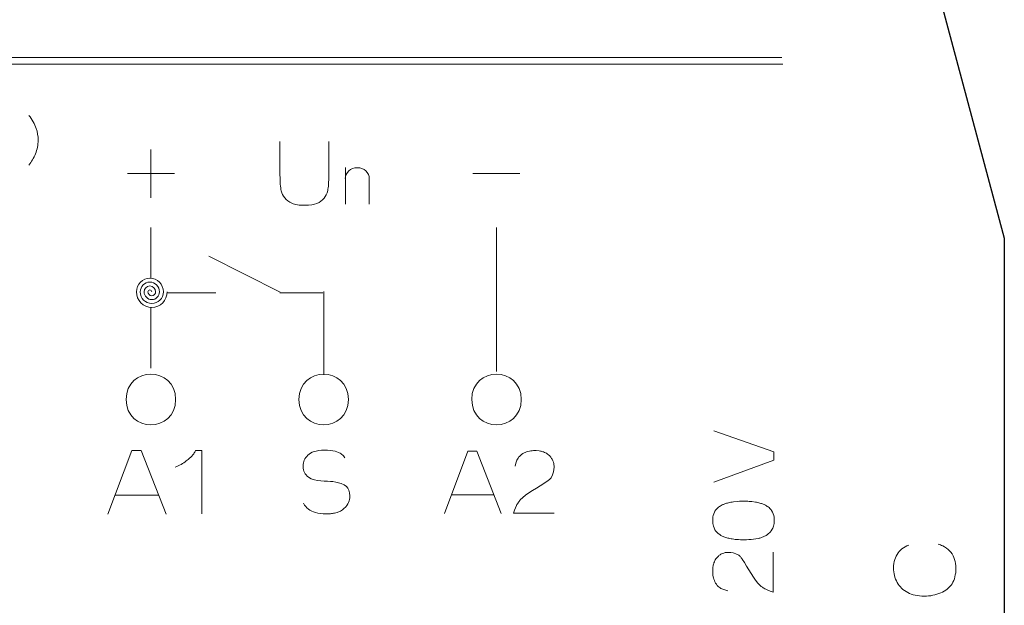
# Model space of a CAD drawing. Header units: millimetres. Extents: x 5 to 192, y 6 to 95.
# Tile 35 of 59: x 61 to 83, y 53 to 66. Entities that reach past the tile are written whole.
import ezdxf

# ---------------------------------------------------------------- set-up
doc = ezdxf.new("R2010")
doc.units = ezdxf.units.MM
doc.header["$MEASUREMENT"] = 0
doc.layers.add('Vrstva 1', color=7, linetype='Continuous')

msp = doc.modelspace()

# ---------------------------------------------------------------- linework, layer by layer
at = {"layer": 'Vrstva 1', "lineweight": 25}
for points in [[(81.09, 68.433), (81.09, 68.433), (83.006, 61.281), (83.006, 61.281)], [(83.006, 61.281), (83.006, 61.281), (83.006, 50.467), (83.006, 50.467)]]:
    msp.add_open_spline(points, degree=3, dxfattribs=at)
at = {"layer": 'Vrstva 1', "color": 250, "lineweight": 5}
for points in [[(22.804, 65.403), (22.804, 65.403), (77.942, 65.403), (77.942, 65.403)], [(22.827, 65.247), (22.827, 65.247), (77.964, 65.247), (77.964, 65.247)], [(63.574, 62.206), (63.574, 62.206), (63.574, 63.302), (63.574, 63.302)], [(68.002, 62.896), (68.002, 62.896), (68.002, 62.061), (68.002, 62.061)], [(63.04, 62.754), (63.04, 62.754), (64.109, 62.754), (64.109, 62.754)], [(68.548, 62.65), (68.548, 62.65), (68.548, 62.061), (68.548, 62.061)], [(70.904, 62.754), (70.904, 62.754), (71.973, 62.754), (71.973, 62.754)], [(63.575, 60.37), (63.575, 60.37), (63.575, 61.528), (63.575, 61.528)], [(71.444, 58.251), (71.444, 58.251), (71.444, 61.528), (71.444, 61.528)], [(66.517, 60.051), (66.517, 60.051), (64.894, 60.873), (64.894, 60.873)], [(65.053, 60.037), (65.053, 60.037), (63.949, 60.037), (63.949, 60.037)], [(67.491, 60.037), (67.491, 60.037), (66.51, 60.037), (66.51, 60.037)], [(67.509, 58.175), (67.509, 58.175), (67.509, 60.071), (67.509, 60.071)], [(63.575, 58.323), (63.575, 58.323), (63.575, 59.707), (63.575, 59.707)], [(62.764, 55.433), (62.764, 55.433), (63.753, 55.433), (63.753, 55.433)], [(70.425, 55.441), (70.425, 55.441), (71.383, 55.441), (71.383, 55.441)]]:
    msp.add_open_spline(points, degree=3, dxfattribs=at)
for points, knots in [([(60.798, 62.947), (60.856, 63.021), (60.906, 63.108), (60.947, 63.207), (60.947, 63.207), (60.987, 63.306), (61.007, 63.409), (61.007, 63.515), (61.007, 63.515), (61.007, 63.609), (60.992, 63.699), (60.962, 63.785), (60.962, 63.785), (60.926, 63.884), (60.872, 63.983), (60.798, 64.082)], [0, 0, 0, 0, 0.25, 0.25, 0.25, 0.25, 0.5, 0.5, 0.5, 0.5, 0.75, 0.75, 0.75, 0.75, 1, 1, 1, 1]), ([(67.624, 63.484), (67.624, 63.484), (67.624, 62.735), (67.624, 62.735), (67.624, 62.735), (67.624, 62.563), (67.617, 62.442), (67.602, 62.372), (67.602, 62.372), (67.586, 62.301), (67.558, 62.241), (67.518, 62.192), (67.518, 62.192), (67.477, 62.144), (67.422, 62.105), (67.354, 62.076), (67.354, 62.076), (67.285, 62.047), (67.196, 62.033), (67.086, 62.033), (67.086, 62.033), (66.953, 62.033), (66.852, 62.049), (66.783, 62.08), (66.783, 62.08), (66.715, 62.112), (66.66, 62.153), (66.621, 62.203), (66.621, 62.203), (66.581, 62.253), (66.554, 62.306), (66.542, 62.361), (66.542, 62.361), (66.523, 62.443), (66.514, 62.563), (66.514, 62.723), (66.514, 62.723), (66.514, 62.723), (66.514, 63.484), (66.514, 63.484)], [0, 0, 0, 0, 0.1, 0.1, 0.1, 0.1, 0.2, 0.2, 0.2, 0.2, 0.3, 0.3, 0.3, 0.3, 0.4, 0.4, 0.4, 0.4, 0.5, 0.5, 0.5, 0.5, 0.6, 0.6, 0.6, 0.6, 0.7, 0.7, 0.7, 0.7, 0.8, 0.8, 0.8, 0.8, 0.9, 0.9, 0.9, 0.9, 1, 1, 1, 1]), ([(68.001, 62.641), (68.001, 62.778), (68.124, 62.889), (68.274, 62.889), (68.274, 62.889), (68.425, 62.889), (68.548, 62.778), (68.548, 62.641)], [0, 0, 0, 0, 0.5, 0.5, 0.5, 0.5, 1, 1, 1, 1]), ([(63.595, 60.063), (63.595, 60.087), (63.576, 60.107), (63.552, 60.107), (63.552, 60.107), (63.528, 60.107), (63.508, 60.087), (63.508, 60.063), (63.508, 60.063), (63.508, 60.014), (63.547, 59.974), (63.595, 59.974), (63.595, 59.974), (63.644, 59.974), (63.683, 60.014), (63.683, 60.063), (63.683, 60.063), (63.683, 60.136), (63.624, 60.196), (63.552, 60.196), (63.552, 60.196), (63.479, 60.196), (63.421, 60.136), (63.421, 60.063), (63.421, 60.063), (63.421, 59.965), (63.499, 59.885), (63.595, 59.885), (63.595, 59.885), (63.692, 59.885), (63.77, 59.965), (63.77, 60.063), (63.77, 60.063), (63.77, 60.185), (63.672, 60.285), (63.552, 60.285), (63.552, 60.285), (63.431, 60.285), (63.333, 60.185), (63.333, 60.063), (63.333, 60.063), (63.333, 59.915), (63.451, 59.796), (63.595, 59.796), (63.595, 59.796), (63.74, 59.796), (63.858, 59.915), (63.858, 60.063), (63.858, 60.063), (63.858, 60.234), (63.721, 60.374), (63.552, 60.374), (63.552, 60.374), (63.383, 60.374), (63.246, 60.234), (63.246, 60.063), (63.246, 60.063), (63.246, 59.866), (63.402, 59.707), (63.595, 59.707), (63.595, 59.707), (63.789, 59.707), (63.945, 59.866), (63.945, 60.063)], [0, 0, 0, 0, 0.0625, 0.0625, 0.0625, 0.0625, 0.125, 0.125, 0.125, 0.125, 0.1875, 0.1875, 0.1875, 0.1875, 0.25, 0.25, 0.25, 0.25, 0.3125, 0.3125, 0.3125, 0.3125, 0.375, 0.375, 0.375, 0.375, 0.4375, 0.4375, 0.4375, 0.4375, 0.5, 0.5, 0.5, 0.5, 0.5625, 0.5625, 0.5625, 0.5625, 0.625, 0.625, 0.625, 0.625, 0.6875, 0.6875, 0.6875, 0.6875, 0.75, 0.75, 0.75, 0.75, 0.8125, 0.8125, 0.8125, 0.8125, 0.875, 0.875, 0.875, 0.875, 0.9375, 0.9375, 0.9375, 0.9375, 1, 1, 1, 1]), ([(64.137, 57.611), (64.137, 56.842), (63.012, 56.842), (63.012, 57.611), (63.012, 57.611), (63.012, 58.38), (64.137, 58.381), (64.137, 57.611), (64.137, 57.611), (64.137, 57.611), (64.137, 57.611), (64.137, 57.611)], [0, 0, 0, 0, 0.333333, 0.333333, 0.333333, 0.333333, 0.666667, 0.666667, 0.666667, 0.666667, 1, 1, 1, 1]), ([(68.071, 57.611), (68.071, 56.842), (66.946, 56.842), (66.946, 57.611), (66.946, 57.611), (66.946, 58.38), (68.071, 58.381), (68.071, 57.611), (68.071, 57.611), (68.071, 57.611), (68.071, 57.611), (68.071, 57.611)], [0, 0, 0, 0, 0.333333, 0.333333, 0.333333, 0.333333, 0.666667, 0.666667, 0.666667, 0.666667, 1, 1, 1, 1]), ([(72.007, 57.611), (72.006, 56.842), (70.882, 56.842), (70.881, 57.611), (70.881, 57.611), (70.881, 58.38), (72.006, 58.381), (72.007, 57.611), (72.007, 57.611), (72.007, 57.611), (72.007, 57.611), (72.007, 57.611)], [0, 0, 0, 0, 0.333333, 0.333333, 0.333333, 0.333333, 0.666667, 0.666667, 0.666667, 0.666667, 1, 1, 1, 1]), ([(76.391, 55.727), (76.391, 55.727), (77.762, 56.227), (77.762, 56.227), (77.762, 56.227), (77.762, 56.227), (77.762, 56.417), (77.762, 56.417), (77.762, 56.417), (77.762, 56.417), (76.391, 56.897), (76.391, 56.897)], [0, 0, 0, 0, 0.333333, 0.333333, 0.333333, 0.333333, 0.666667, 0.666667, 0.666667, 0.666667, 1, 1, 1, 1]), ([(63.925, 54.995), (63.925, 54.995), (63.355, 56.445), (63.355, 56.445), (63.355, 56.445), (63.355, 56.445), (63.138, 56.445), (63.138, 56.445), (63.138, 56.445), (63.138, 56.445), (62.592, 54.995), (62.592, 54.995)], [0, 0, 0, 0, 0.333333, 0.333333, 0.333333, 0.333333, 0.666667, 0.666667, 0.666667, 0.666667, 1, 1, 1, 1]), ([(64.129, 56.07), (64.22, 56.104), (64.304, 56.156), (64.381, 56.21), (64.381, 56.21), (64.407, 56.23), (64.433, 56.25), (64.457, 56.272), (64.457, 56.272), (64.492, 56.304), (64.522, 56.338), (64.549, 56.376), (64.549, 56.376), (64.565, 56.399), (64.579, 56.422), (64.592, 56.448), (64.592, 56.448), (64.592, 56.448), (64.735, 56.448), (64.735, 56.448), (64.735, 56.448), (64.735, 56.448), (64.735, 55.003), (64.735, 55.003)], [0, 0, 0, 0, 0.166667, 0.166667, 0.166667, 0.166667, 0.333333, 0.333333, 0.333333, 0.333333, 0.5, 0.5, 0.5, 0.5, 0.666667, 0.666667, 0.666667, 0.666667, 0.833333, 0.833333, 0.833333, 0.833333, 1, 1, 1, 1]), ([(67.991, 56.278), (67.991, 56.278), (67.957, 56.324), (67.957, 56.324), (67.957, 56.324), (67.957, 56.324), (67.909, 56.369), (67.909, 56.369), (67.909, 56.369), (67.909, 56.369), (67.883, 56.386), (67.883, 56.386), (67.883, 56.386), (67.883, 56.386), (67.85, 56.403), (67.85, 56.403), (67.85, 56.403), (67.85, 56.403), (67.812, 56.418), (67.812, 56.418), (67.812, 56.418), (67.812, 56.418), (67.768, 56.431), (67.768, 56.431), (67.768, 56.431), (67.768, 56.431), (67.718, 56.441), (67.718, 56.441), (67.718, 56.441), (67.718, 56.441), (67.599, 56.454), (67.599, 56.454), (67.599, 56.454), (67.599, 56.454), (67.461, 56.453), (67.461, 56.453), (67.461, 56.453), (67.461, 56.453), (67.398, 56.447), (67.398, 56.447), (67.398, 56.447), (67.398, 56.447), (67.341, 56.437), (67.341, 56.437), (67.341, 56.437), (67.341, 56.437), (67.29, 56.424), (67.29, 56.424), (67.29, 56.424), (67.29, 56.424), (67.246, 56.407), (67.246, 56.407), (67.246, 56.407), (67.246, 56.407), (67.208, 56.388), (67.208, 56.388), (67.208, 56.388), (67.208, 56.388), (67.176, 56.367), (67.176, 56.367), (67.176, 56.367), (67.176, 56.367), (67.147, 56.343), (67.147, 56.343), (67.147, 56.343), (67.147, 56.343), (67.122, 56.315), (67.122, 56.315), (67.122, 56.315), (67.122, 56.315), (67.1, 56.287), (67.1, 56.287), (67.1, 56.287), (67.1, 56.287), (67.083, 56.258), (67.083, 56.258), (67.083, 56.258), (67.083, 56.258), (67.068, 56.228), (67.068, 56.228), (67.068, 56.228), (67.068, 56.228), (67.058, 56.198), (67.058, 56.198), (67.058, 56.198), (67.058, 56.198), (67.05, 56.165), (67.05, 56.165), (67.05, 56.165), (67.05, 56.165), (67.045, 56.13), (67.045, 56.13), (67.045, 56.13), (67.045, 56.13), (67.043, 56.093), (67.043, 56.093), (67.043, 56.093), (67.043, 56.093), (67.045, 56.05), (67.045, 56.05), (67.045, 56.05), (67.045, 56.05), (67.051, 56.012), (67.051, 56.012), (67.051, 56.012), (67.051, 56.012), (67.06, 55.979), (67.06, 55.979), (67.06, 55.979), (67.06, 55.979), (67.072, 55.948), (67.072, 55.948), (67.072, 55.948), (67.072, 55.948), (67.087, 55.919), (67.087, 55.919), (67.087, 55.919), (67.087, 55.919), (67.107, 55.892), (67.107, 55.892), (67.107, 55.892), (67.107, 55.892), (67.131, 55.866), (67.131, 55.866), (67.131, 55.866), (67.131, 55.866), (67.161, 55.84), (67.161, 55.84), (67.161, 55.84), (67.326, 55.736), (67.573, 55.756), (67.72, 55.739), (67.72, 55.739), (67.811, 55.72), (67.883, 55.712), (67.975, 55.668), (67.975, 55.668), (67.975, 55.668), (68.028, 55.628), (68.028, 55.628), (68.028, 55.628), (68.028, 55.628), (68.06, 55.589), (68.06, 55.589), (68.06, 55.589), (68.06, 55.589), (68.083, 55.543), (68.083, 55.543), (68.083, 55.543), (68.083, 55.543), (68.097, 55.486), (68.097, 55.486), (68.097, 55.486), (68.097, 55.486), (68.103, 55.414), (68.103, 55.414), (68.103, 55.414), (68.103, 55.414), (68.101, 55.374), (68.101, 55.374), (68.101, 55.374), (68.101, 55.374), (68.096, 55.336), (68.096, 55.336), (68.096, 55.336), (68.096, 55.336), (68.086, 55.3), (68.086, 55.3), (68.086, 55.3), (68.086, 55.3), (68.074, 55.266), (68.074, 55.266), (68.074, 55.266), (68.074, 55.266), (68.057, 55.232), (68.057, 55.232), (68.057, 55.232), (68.057, 55.232), (68.036, 55.199), (68.036, 55.199), (68.036, 55.199), (68.036, 55.199), (68.011, 55.166), (68.011, 55.166), (68.011, 55.166), (68.011, 55.166), (67.963, 55.118), (67.963, 55.118), (67.963, 55.118), (67.933, 55.093), (67.901, 55.074), (67.868, 55.058), (67.868, 55.058), (67.868, 55.058), (67.819, 55.039), (67.819, 55.039), (67.819, 55.039), (67.819, 55.039), (67.757, 55.023), (67.757, 55.023), (67.757, 55.023), (67.725, 55.017), (67.694, 55.012), (67.662, 55.009), (67.662, 55.009), (67.63, 55.006), (67.597, 55.004), (67.565, 55.004), (67.565, 55.004), (67.565, 55.004), (67.497, 55.006), (67.497, 55.006), (67.497, 55.006), (67.497, 55.006), (67.436, 55.011), (67.436, 55.011), (67.436, 55.011), (67.436, 55.011), (67.379, 55.021), (67.379, 55.021), (67.379, 55.021), (67.379, 55.021), (67.326, 55.034), (67.326, 55.034), (67.326, 55.034), (67.326, 55.034), (67.279, 55.05), (67.279, 55.05), (67.279, 55.05), (67.279, 55.05), (67.236, 55.069), (67.236, 55.069), (67.236, 55.069), (67.236, 55.069), (67.197, 55.091), (67.197, 55.091), (67.197, 55.091), (67.197, 55.091), (67.161, 55.116), (67.161, 55.116), (67.161, 55.116), (67.161, 55.116), (67.128, 55.144), (67.128, 55.144), (67.128, 55.144), (67.128, 55.144), (67.099, 55.174), (67.099, 55.174), (67.099, 55.174), (67.099, 55.174), (67.073, 55.207), (67.073, 55.207), (67.073, 55.207), (67.073, 55.207), (67.047, 55.247), (67.047, 55.247)], [0, 0, 0, 0, 0.015625, 0.015625, 0.015625, 0.015625, 0.03125, 0.03125, 0.03125, 0.03125, 0.046875, 0.046875, 0.046875, 0.046875, 0.0625, 0.0625, 0.0625, 0.0625, 0.078125, 0.078125, 0.078125, 0.078125, 0.09375, 0.09375, 0.09375, 0.09375, 0.109375, 0.109375, 0.109375, 0.109375, 0.125, 0.125, 0.125, 0.125, 0.140625, 0.140625, 0.140625, 0.140625, 0.15625, 0.15625, 0.15625, 0.15625, 0.171875, 0.171875, 0.171875, 0.171875, 0.1875, 0.1875, 0.1875, 0.1875, 0.203125, 0.203125, 0.203125, 0.203125, 0.21875, 0.21875, 0.21875, 0.21875, 0.234375, 0.234375, 0.234375, 0.234375, 0.25, 0.25, 0.25, 0.25, 0.265625, 0.265625, 0.265625, 0.265625, 0.28125, 0.28125, 0.28125, 0.28125, 0.296875, 0.296875, 0.296875, 0.296875, 0.3125, 0.3125, 0.3125, 0.3125, 0.328125, 0.328125, 0.328125, 0.328125, 0.34375, 0.34375, 0.34375, 0.34375, 0.359375, 0.359375, 0.359375, 0.359375, 0.375, 0.375, 0.375, 0.375, 0.390625, 0.390625, 0.390625, 0.390625, 0.40625, 0.40625, 0.40625, 0.40625, 0.421875, 0.421875, 0.421875, 0.421875, 0.4375, 0.4375, 0.4375, 0.4375, 0.453125, 0.453125, 0.453125, 0.453125, 0.46875, 0.46875, 0.46875, 0.46875, 0.484375, 0.484375, 0.484375, 0.484375, 0.5, 0.5, 0.5, 0.5, 0.515625, 0.515625, 0.515625, 0.515625, 0.53125, 0.53125, 0.53125, 0.53125, 0.546875, 0.546875, 0.546875, 0.546875, 0.5625, 0.5625, 0.5625, 0.5625, 0.578125, 0.578125, 0.578125, 0.578125, 0.59375, 0.59375, 0.59375, 0.59375, 0.609375, 0.609375, 0.609375, 0.609375, 0.625, 0.625, 0.625, 0.625, 0.640625, 0.640625, 0.640625, 0.640625, 0.65625, 0.65625, 0.65625, 0.65625, 0.671875, 0.671875, 0.671875, 0.671875, 0.6875, 0.6875, 0.6875, 0.6875, 0.703125, 0.703125, 0.703125, 0.703125, 0.71875, 0.71875, 0.71875, 0.71875, 0.734375, 0.734375, 0.734375, 0.734375, 0.75, 0.75, 0.75, 0.75, 0.765625, 0.765625, 0.765625, 0.765625, 0.78125, 0.78125, 0.78125, 0.78125, 0.796875, 0.796875, 0.796875, 0.796875, 0.8125, 0.8125, 0.8125, 0.8125, 0.828125, 0.828125, 0.828125, 0.828125, 0.84375, 0.84375, 0.84375, 0.84375, 0.859375, 0.859375, 0.859375, 0.859375, 0.875, 0.875, 0.875, 0.875, 0.890625, 0.890625, 0.890625, 0.890625, 0.90625, 0.90625, 0.90625, 0.90625, 0.921875, 0.921875, 0.921875, 0.921875, 0.9375, 0.9375, 0.9375, 0.9375, 0.953125, 0.953125, 0.953125, 0.953125, 0.96875, 0.96875, 0.96875, 0.96875, 0.984375, 0.984375, 0.984375, 0.984375, 1, 1, 1, 1]), ([(71.55, 55.011), (71.55, 55.011), (70.997, 56.437), (70.997, 56.437), (70.997, 56.437), (70.997, 56.437), (70.788, 56.437), (70.788, 56.437), (70.788, 56.437), (70.788, 56.437), (70.259, 55.011), (70.259, 55.011)], [0, 0, 0, 0, 0.333333, 0.333333, 0.333333, 0.333333, 0.666667, 0.666667, 0.666667, 0.666667, 1, 1, 1, 1]), ([(71.866, 56.091), (71.866, 56.091), (71.884, 56.157), (71.884, 56.157), (71.884, 56.157), (71.884, 56.157), (71.9, 56.205), (71.9, 56.205), (71.9, 56.205), (71.9, 56.205), (71.91, 56.228), (71.91, 56.228), (71.91, 56.228), (71.91, 56.228), (71.921, 56.25), (71.921, 56.25), (71.921, 56.25), (71.921, 56.25), (71.934, 56.272), (71.934, 56.272), (71.934, 56.272), (71.934, 56.272), (71.948, 56.293), (71.948, 56.293), (71.948, 56.293), (71.948, 56.293), (71.965, 56.315), (71.965, 56.315), (71.965, 56.315), (71.965, 56.315), (71.99, 56.338), (71.99, 56.338), (71.99, 56.338), (71.99, 56.338), (72.016, 56.359), (72.016, 56.359), (72.016, 56.359), (72.016, 56.359), (72.043, 56.377), (72.043, 56.377), (72.043, 56.377), (72.043, 56.377), (72.071, 56.393), (72.071, 56.393), (72.071, 56.393), (72.071, 56.393), (72.1, 56.406), (72.1, 56.406), (72.1, 56.406), (72.1, 56.406), (72.13, 56.418), (72.13, 56.418), (72.13, 56.418), (72.13, 56.418), (72.161, 56.427), (72.161, 56.427), (72.161, 56.427), (72.161, 56.427), (72.192, 56.434), (72.192, 56.434), (72.192, 56.434), (72.192, 56.434), (72.223, 56.44), (72.223, 56.44), (72.223, 56.44), (72.223, 56.44), (72.255, 56.444), (72.255, 56.444), (72.255, 56.444), (72.255, 56.444), (72.286, 56.446), (72.286, 56.446), (72.286, 56.446), (72.286, 56.446), (72.35, 56.446), (72.35, 56.446), (72.35, 56.446), (72.35, 56.446), (72.412, 56.441), (72.412, 56.441), (72.412, 56.441), (72.412, 56.441), (72.443, 56.436), (72.443, 56.436), (72.443, 56.436), (72.467, 56.43), (72.49, 56.424), (72.513, 56.416), (72.513, 56.416), (72.53, 56.41), (72.546, 56.403), (72.563, 56.395), (72.563, 56.395), (72.563, 56.395), (72.58, 56.385), (72.58, 56.385), (72.58, 56.385), (72.596, 56.375), (72.612, 56.363), (72.627, 56.351), (72.627, 56.351), (72.627, 56.351), (72.655, 56.326), (72.655, 56.326), (72.655, 56.326), (72.671, 56.308), (72.686, 56.29), (72.7, 56.27), (72.7, 56.27), (72.707, 56.259), (72.713, 56.247), (72.719, 56.235), (72.719, 56.235), (72.727, 56.219), (72.734, 56.203), (72.74, 56.185), (72.74, 56.185), (72.74, 56.185), (72.748, 56.15), (72.748, 56.15), (72.748, 56.15), (72.748, 56.15), (72.752, 56.122), (72.752, 56.122), (72.752, 56.122), (72.752, 56.122), (72.755, 56.096), (72.755, 56.096), (72.755, 56.096), (72.755, 56.096), (72.755, 56.069), (72.755, 56.069), (72.755, 56.069), (72.755, 56.069), (72.752, 56.017), (72.752, 56.017), (72.752, 56.017), (72.752, 56.017), (72.743, 55.965), (72.743, 55.965), (72.743, 55.965), (72.743, 55.965), (72.737, 55.938), (72.737, 55.938), (72.737, 55.938), (72.737, 55.938), (72.722, 55.896), (72.722, 55.896), (72.722, 55.896), (72.722, 55.896), (72.696, 55.842), (72.696, 55.842), (72.696, 55.842), (72.684, 55.82), (72.669, 55.806), (72.655, 55.794), (72.655, 55.794), (72.639, 55.779), (72.622, 55.766), (72.6, 55.75), (72.6, 55.75), (72.402, 55.608), (72.112, 55.474), (71.985, 55.323), (71.985, 55.323), (71.972, 55.307), (71.96, 55.291), (71.948, 55.275), (71.948, 55.275), (71.93, 55.25), (71.914, 55.223), (71.899, 55.196), (71.899, 55.196), (71.899, 55.196), (71.875, 55.146), (71.875, 55.146), (71.875, 55.146), (71.875, 55.146), (71.855, 55.093), (71.855, 55.093), (71.855, 55.093), (71.855, 55.093), (71.833, 55.019), (71.833, 55.019), (71.833, 55.019), (71.833, 55.019), (72.756, 55.019), (72.756, 55.019)], [0, 0, 0, 0, 0.021277, 0.021277, 0.021277, 0.021277, 0.042553, 0.042553, 0.042553, 0.042553, 0.06383, 0.06383, 0.06383, 0.06383, 0.085106, 0.085106, 0.085106, 0.085106, 0.106383, 0.106383, 0.106383, 0.106383, 0.12766, 0.12766, 0.12766, 0.12766, 0.148936, 0.148936, 0.148936, 0.148936, 0.170213, 0.170213, 0.170213, 0.170213, 0.191489, 0.191489, 0.191489, 0.191489, 0.212766, 0.212766, 0.212766, 0.212766, 0.234043, 0.234043, 0.234043, 0.234043, 0.255319, 0.255319, 0.255319, 0.255319, 0.276596, 0.276596, 0.276596, 0.276596, 0.297872, 0.297872, 0.297872, 0.297872, 0.319149, 0.319149, 0.319149, 0.319149, 0.340426, 0.340426, 0.340426, 0.340426, 0.361702, 0.361702, 0.361702, 0.361702, 0.382979, 0.382979, 0.382979, 0.382979, 0.404255, 0.404255, 0.404255, 0.404255, 0.425532, 0.425532, 0.425532, 0.425532, 0.446809, 0.446809, 0.446809, 0.446809, 0.468085, 0.468085, 0.468085, 0.468085, 0.489362, 0.489362, 0.489362, 0.489362, 0.510638, 0.510638, 0.510638, 0.510638, 0.531915, 0.531915, 0.531915, 0.531915, 0.553191, 0.553191, 0.553191, 0.553191, 0.574468, 0.574468, 0.574468, 0.574468, 0.595745, 0.595745, 0.595745, 0.595745, 0.617021, 0.617021, 0.617021, 0.617021, 0.638298, 0.638298, 0.638298, 0.638298, 0.659574, 0.659574, 0.659574, 0.659574, 0.680851, 0.680851, 0.680851, 0.680851, 0.702128, 0.702128, 0.702128, 0.702128, 0.723404, 0.723404, 0.723404, 0.723404, 0.744681, 0.744681, 0.744681, 0.744681, 0.765957, 0.765957, 0.765957, 0.765957, 0.787234, 0.787234, 0.787234, 0.787234, 0.808511, 0.808511, 0.808511, 0.808511, 0.829787, 0.829787, 0.829787, 0.829787, 0.851064, 0.851064, 0.851064, 0.851064, 0.87234, 0.87234, 0.87234, 0.87234, 0.893617, 0.893617, 0.893617, 0.893617, 0.914894, 0.914894, 0.914894, 0.914894, 0.93617, 0.93617, 0.93617, 0.93617, 0.957447, 0.957447, 0.957447, 0.957447, 0.978723, 0.978723, 0.978723, 0.978723, 1, 1, 1, 1]), ([(76.366, 54.855), (76.366, 54.855), (76.368, 54.903), (76.368, 54.903), (76.368, 54.903), (76.371, 54.924), (76.375, 54.945), (76.379, 54.966), (76.379, 54.966), (76.379, 54.966), (76.391, 55.006), (76.391, 55.006), (76.391, 55.006), (76.391, 55.006), (76.408, 55.045), (76.408, 55.045), (76.408, 55.045), (76.408, 55.045), (76.419, 55.065), (76.419, 55.065), (76.419, 55.065), (76.419, 55.065), (76.441, 55.098), (76.441, 55.098), (76.441, 55.098), (76.441, 55.098), (76.471, 55.13), (76.471, 55.13), (76.471, 55.13), (76.471, 55.13), (76.501, 55.157), (76.501, 55.157), (76.501, 55.157), (76.526, 55.176), (76.551, 55.194), (76.58, 55.208), (76.58, 55.208), (76.6, 55.218), (76.621, 55.227), (76.643, 55.235), (76.643, 55.235), (76.669, 55.244), (76.696, 55.251), (76.723, 55.258), (76.723, 55.258), (76.761, 55.267), (76.799, 55.274), (76.837, 55.28), (76.837, 55.28), (76.837, 55.28), (76.924, 55.289), (76.924, 55.289), (76.924, 55.289), (76.993, 55.293), (77.062, 55.294), (77.132, 55.292), (77.132, 55.292), (77.174, 55.291), (77.216, 55.289), (77.258, 55.285), (77.258, 55.285), (77.258, 55.285), (77.34, 55.274), (77.34, 55.274), (77.34, 55.274), (77.375, 55.267), (77.408, 55.26), (77.442, 55.251), (77.442, 55.251), (77.467, 55.243), (77.492, 55.235), (77.517, 55.226), (77.517, 55.226), (77.517, 55.226), (77.542, 55.215), (77.542, 55.215), (77.542, 55.215), (77.542, 55.215), (77.568, 55.202), (77.568, 55.202), (77.568, 55.202), (77.596, 55.186), (77.624, 55.169), (77.649, 55.148), (77.649, 55.148), (77.661, 55.136), (77.672, 55.125), (77.683, 55.112), (77.683, 55.112), (77.692, 55.102), (77.7, 55.092), (77.708, 55.081), (77.708, 55.081), (77.708, 55.081), (77.728, 55.047), (77.728, 55.047), (77.728, 55.047), (77.728, 55.047), (77.746, 55.005), (77.746, 55.005), (77.746, 55.005), (77.746, 55.005), (77.757, 54.965), (77.757, 54.965), (77.757, 54.965), (77.762, 54.943), (77.765, 54.923), (77.768, 54.902), (77.768, 54.902), (77.768, 54.902), (77.77, 54.879), (77.77, 54.879), (77.77, 54.879), (77.77, 54.879), (77.77, 54.83), (77.77, 54.83), (77.77, 54.83), (77.77, 54.83), (77.765, 54.785), (77.765, 54.785), (77.765, 54.785), (77.761, 54.763), (77.756, 54.743), (77.75, 54.722), (77.75, 54.722), (77.75, 54.722), (77.734, 54.68), (77.734, 54.68), (77.734, 54.68), (77.734, 54.68), (77.724, 54.659), (77.724, 54.659), (77.724, 54.659), (77.724, 54.659), (77.701, 54.622), (77.701, 54.622), (77.701, 54.622), (77.689, 54.606), (77.676, 54.59), (77.662, 54.575), (77.662, 54.575), (77.648, 54.561), (77.633, 54.548), (77.618, 54.536), (77.618, 54.536), (77.618, 54.536), (77.584, 54.512), (77.584, 54.512), (77.584, 54.512), (77.584, 54.512), (77.533, 54.487), (77.533, 54.487), (77.533, 54.487), (77.533, 54.487), (77.481, 54.467), (77.481, 54.467), (77.481, 54.467), (77.455, 54.459), (77.429, 54.452), (77.403, 54.446), (77.403, 54.446), (77.403, 54.446), (77.35, 54.435), (77.35, 54.435), (77.35, 54.435), (77.279, 54.425), (77.207, 54.418), (77.134, 54.417), (77.134, 54.417), (77.074, 54.416), (77.013, 54.416), (76.953, 54.419), (76.953, 54.419), (76.905, 54.421), (76.858, 54.427), (76.811, 54.433), (76.811, 54.433), (76.776, 54.438), (76.742, 54.446), (76.708, 54.455), (76.708, 54.455), (76.679, 54.463), (76.651, 54.472), (76.622, 54.482), (76.622, 54.482), (76.622, 54.482), (76.567, 54.507), (76.567, 54.507), (76.567, 54.507), (76.549, 54.518), (76.532, 54.529), (76.515, 54.541), (76.515, 54.541), (76.515, 54.541), (76.484, 54.566), (76.484, 54.566), (76.484, 54.566), (76.484, 54.566), (76.455, 54.595), (76.455, 54.595), (76.455, 54.595), (76.455, 54.595), (76.44, 54.612), (76.44, 54.612), (76.44, 54.612), (76.44, 54.612), (76.418, 54.645), (76.418, 54.645), (76.418, 54.645), (76.418, 54.645), (76.398, 54.685), (76.398, 54.685), (76.398, 54.685), (76.398, 54.685), (76.384, 54.724), (76.384, 54.724), (76.384, 54.724), (76.379, 54.744), (76.375, 54.764), (76.371, 54.784), (76.371, 54.784), (76.371, 54.784), (76.368, 54.806), (76.368, 54.806), (76.368, 54.806), (76.368, 54.806), (76.366, 54.855), (76.366, 54.855)], [0, 0, 0, 0, 0.017544, 0.017544, 0.017544, 0.017544, 0.035088, 0.035088, 0.035088, 0.035088, 0.052632, 0.052632, 0.052632, 0.052632, 0.070175, 0.070175, 0.070175, 0.070175, 0.087719, 0.087719, 0.087719, 0.087719, 0.105263, 0.105263, 0.105263, 0.105263, 0.122807, 0.122807, 0.122807, 0.122807, 0.140351, 0.140351, 0.140351, 0.140351, 0.157895, 0.157895, 0.157895, 0.157895, 0.175439, 0.175439, 0.175439, 0.175439, 0.192982, 0.192982, 0.192982, 0.192982, 0.210526, 0.210526, 0.210526, 0.210526, 0.22807, 0.22807, 0.22807, 0.22807, 0.245614, 0.245614, 0.245614, 0.245614, 0.263158, 0.263158, 0.263158, 0.263158, 0.280702, 0.280702, 0.280702, 0.280702, 0.298246, 0.298246, 0.298246, 0.298246, 0.315789, 0.315789, 0.315789, 0.315789, 0.333333, 0.333333, 0.333333, 0.333333, 0.350877, 0.350877, 0.350877, 0.350877, 0.368421, 0.368421, 0.368421, 0.368421, 0.385965, 0.385965, 0.385965, 0.385965, 0.403509, 0.403509, 0.403509, 0.403509, 0.421053, 0.421053, 0.421053, 0.421053, 0.438596, 0.438596, 0.438596, 0.438596, 0.45614, 0.45614, 0.45614, 0.45614, 0.473684, 0.473684, 0.473684, 0.473684, 0.491228, 0.491228, 0.491228, 0.491228, 0.508772, 0.508772, 0.508772, 0.508772, 0.526316, 0.526316, 0.526316, 0.526316, 0.54386, 0.54386, 0.54386, 0.54386, 0.561404, 0.561404, 0.561404, 0.561404, 0.578947, 0.578947, 0.578947, 0.578947, 0.596491, 0.596491, 0.596491, 0.596491, 0.614035, 0.614035, 0.614035, 0.614035, 0.631579, 0.631579, 0.631579, 0.631579, 0.649123, 0.649123, 0.649123, 0.649123, 0.666667, 0.666667, 0.666667, 0.666667, 0.684211, 0.684211, 0.684211, 0.684211, 0.701754, 0.701754, 0.701754, 0.701754, 0.719298, 0.719298, 0.719298, 0.719298, 0.736842, 0.736842, 0.736842, 0.736842, 0.754386, 0.754386, 0.754386, 0.754386, 0.77193, 0.77193, 0.77193, 0.77193, 0.789474, 0.789474, 0.789474, 0.789474, 0.807018, 0.807018, 0.807018, 0.807018, 0.824561, 0.824561, 0.824561, 0.824561, 0.842105, 0.842105, 0.842105, 0.842105, 0.859649, 0.859649, 0.859649, 0.859649, 0.877193, 0.877193, 0.877193, 0.877193, 0.894737, 0.894737, 0.894737, 0.894737, 0.912281, 0.912281, 0.912281, 0.912281, 0.929825, 0.929825, 0.929825, 0.929825, 0.947368, 0.947368, 0.947368, 0.947368, 0.964912, 0.964912, 0.964912, 0.964912, 0.982456, 0.982456, 0.982456, 0.982456, 1, 1, 1, 1]), ([(81.497, 54.319), (81.535, 54.308), (81.57, 54.292), (81.604, 54.276), (81.604, 54.276), (81.604, 54.276), (81.648, 54.252), (81.648, 54.252), (81.648, 54.252), (81.648, 54.252), (81.689, 54.225), (81.689, 54.225), (81.689, 54.225), (81.689, 54.225), (81.726, 54.196), (81.726, 54.196), (81.726, 54.196), (81.726, 54.196), (81.759, 54.164), (81.759, 54.164), (81.759, 54.164), (81.759, 54.164), (81.789, 54.13), (81.789, 54.13), (81.789, 54.13), (81.789, 54.13), (81.816, 54.092), (81.816, 54.092), (81.816, 54.092), (81.816, 54.092), (81.839, 54.053), (81.839, 54.053), (81.839, 54.053), (81.839, 54.053), (81.859, 54.012), (81.859, 54.012), (81.859, 54.012), (81.859, 54.012), (81.875, 53.968), (81.875, 53.968), (81.875, 53.968), (81.875, 53.968), (81.888, 53.923), (81.888, 53.923), (81.888, 53.923), (81.888, 53.923), (81.897, 53.875), (81.897, 53.875), (81.897, 53.875), (81.897, 53.875), (81.902, 53.825), (81.902, 53.825), (81.902, 53.825), (81.902, 53.825), (81.904, 53.772), (81.904, 53.772), (81.904, 53.772), (81.904, 53.772), (81.903, 53.716), (81.903, 53.716), (81.903, 53.716), (81.903, 53.716), (81.899, 53.664), (81.899, 53.664), (81.899, 53.664), (81.899, 53.664), (81.891, 53.615), (81.891, 53.615), (81.891, 53.615), (81.891, 53.615), (81.882, 53.569), (81.882, 53.569), (81.882, 53.569), (81.882, 53.569), (81.869, 53.525), (81.869, 53.525), (81.869, 53.525), (81.869, 53.525), (81.854, 53.485), (81.854, 53.485), (81.854, 53.485), (81.854, 53.485), (81.836, 53.448), (81.836, 53.448), (81.836, 53.448), (81.836, 53.448), (81.816, 53.413), (81.816, 53.413), (81.816, 53.413), (81.816, 53.413), (81.793, 53.38), (81.793, 53.38), (81.793, 53.38), (81.793, 53.38), (81.767, 53.349), (81.767, 53.349), (81.767, 53.349), (81.767, 53.349), (81.739, 53.32), (81.739, 53.32), (81.739, 53.32), (81.739, 53.32), (81.708, 53.293), (81.708, 53.293), (81.708, 53.293), (81.708, 53.293), (81.674, 53.268), (81.674, 53.268), (81.674, 53.268), (81.674, 53.268), (81.638, 53.245), (81.638, 53.245), (81.638, 53.245), (81.638, 53.245), (81.6, 53.224), (81.6, 53.224), (81.6, 53.224), (81.6, 53.224), (81.558, 53.205), (81.558, 53.205), (81.558, 53.205), (81.558, 53.205), (81.514, 53.188), (81.514, 53.188), (81.514, 53.188), (81.514, 53.188), (81.469, 53.173), (81.469, 53.173), (81.469, 53.173), (81.469, 53.173), (81.424, 53.16), (81.424, 53.16), (81.424, 53.16), (81.424, 53.16), (81.377, 53.15), (81.377, 53.15), (81.377, 53.15), (81.377, 53.15), (81.33, 53.142), (81.33, 53.142), (81.33, 53.142), (81.33, 53.142), (81.282, 53.136), (81.282, 53.136), (81.282, 53.136), (81.282, 53.136), (81.233, 53.133), (81.233, 53.133), (81.233, 53.133), (81.233, 53.133), (81.183, 53.131), (81.183, 53.131), (81.183, 53.131), (81.183, 53.131), (81.13, 53.133), (81.13, 53.133), (81.13, 53.133), (81.13, 53.133), (81.078, 53.137), (81.078, 53.137), (81.078, 53.137), (81.078, 53.137), (81.028, 53.143), (81.028, 53.143), (81.028, 53.143), (81.028, 53.143), (80.98, 53.152), (80.98, 53.152), (80.98, 53.152), (80.98, 53.152), (80.934, 53.164), (80.934, 53.164), (80.934, 53.164), (80.934, 53.164), (80.889, 53.178), (80.889, 53.178), (80.889, 53.178), (80.889, 53.178), (80.847, 53.194), (80.847, 53.194), (80.847, 53.194), (80.847, 53.194), (80.806, 53.214), (80.806, 53.214), (80.806, 53.214), (80.806, 53.214), (80.768, 53.235), (80.768, 53.235), (80.768, 53.235), (80.768, 53.235), (80.732, 53.258), (80.732, 53.258), (80.732, 53.258), (80.732, 53.258), (80.699, 53.284), (80.699, 53.284), (80.699, 53.284), (80.699, 53.284), (80.668, 53.311), (80.668, 53.311), (80.668, 53.311), (80.668, 53.311), (80.639, 53.341), (80.639, 53.341), (80.639, 53.341), (80.639, 53.341), (80.613, 53.373), (80.613, 53.373), (80.613, 53.373), (80.613, 53.373), (80.589, 53.406), (80.589, 53.406), (80.589, 53.406), (80.589, 53.406), (80.567, 53.443), (80.567, 53.443), (80.567, 53.443), (80.567, 53.443), (80.548, 53.481), (80.548, 53.481), (80.548, 53.481), (80.548, 53.481), (80.532, 53.52), (80.532, 53.52), (80.532, 53.52), (80.532, 53.52), (80.517, 53.56), (80.517, 53.56), (80.517, 53.56), (80.517, 53.56), (80.506, 53.601), (80.506, 53.601), (80.506, 53.601), (80.506, 53.601), (80.497, 53.643), (80.497, 53.643), (80.497, 53.643), (80.497, 53.643), (80.49, 53.686), (80.49, 53.686), (80.49, 53.686), (80.49, 53.686), (80.486, 53.73), (80.486, 53.73), (80.486, 53.73), (80.486, 53.73), (80.485, 53.775), (80.485, 53.775), (80.485, 53.775), (80.485, 53.775), (80.487, 53.825), (80.487, 53.825), (80.487, 53.825), (80.487, 53.825), (80.492, 53.874), (80.492, 53.874), (80.492, 53.874), (80.492, 53.874), (80.5, 53.92), (80.5, 53.92), (80.5, 53.92), (80.5, 53.92), (80.511, 53.963), (80.511, 53.963), (80.511, 53.963), (80.511, 53.963), (80.526, 54.004), (80.526, 54.004), (80.526, 54.004), (80.526, 54.004), (80.543, 54.044), (80.543, 54.044), (80.543, 54.044), (80.543, 54.044), (80.564, 54.081), (80.564, 54.081), (80.564, 54.081), (80.564, 54.081), (80.588, 54.116), (80.588, 54.116), (80.588, 54.116), (80.588, 54.116), (80.614, 54.149), (80.614, 54.149), (80.614, 54.149), (80.614, 54.149), (80.644, 54.179), (80.644, 54.179), (80.644, 54.179), (80.644, 54.179), (80.676, 54.207), (80.676, 54.207), (80.676, 54.207), (80.676, 54.207), (80.71, 54.232), (80.71, 54.232), (80.71, 54.232), (80.71, 54.232), (80.748, 54.254), (80.748, 54.254), (80.748, 54.254), (80.748, 54.254), (80.788, 54.274), (80.788, 54.274), (80.788, 54.274), (80.788, 54.274), (80.829, 54.291), (80.829, 54.291)], [0, 0, 0, 0, 0.012987, 0.012987, 0.012987, 0.012987, 0.025974, 0.025974, 0.025974, 0.025974, 0.038961, 0.038961, 0.038961, 0.038961, 0.051948, 0.051948, 0.051948, 0.051948, 0.064935, 0.064935, 0.064935, 0.064935, 0.077922, 0.077922, 0.077922, 0.077922, 0.090909, 0.090909, 0.090909, 0.090909, 0.103896, 0.103896, 0.103896, 0.103896, 0.116883, 0.116883, 0.116883, 0.116883, 0.12987, 0.12987, 0.12987, 0.12987, 0.142857, 0.142857, 0.142857, 0.142857, 0.155844, 0.155844, 0.155844, 0.155844, 0.168831, 0.168831, 0.168831, 0.168831, 0.181818, 0.181818, 0.181818, 0.181818, 0.194805, 0.194805, 0.194805, 0.194805, 0.207792, 0.207792, 0.207792, 0.207792, 0.220779, 0.220779, 0.220779, 0.220779, 0.233766, 0.233766, 0.233766, 0.233766, 0.246753, 0.246753, 0.246753, 0.246753, 0.25974, 0.25974, 0.25974, 0.25974, 0.272727, 0.272727, 0.272727, 0.272727, 0.285714, 0.285714, 0.285714, 0.285714, 0.298701, 0.298701, 0.298701, 0.298701, 0.311688, 0.311688, 0.311688, 0.311688, 0.324675, 0.324675, 0.324675, 0.324675, 0.337662, 0.337662, 0.337662, 0.337662, 0.350649, 0.350649, 0.350649, 0.350649, 0.363636, 0.363636, 0.363636, 0.363636, 0.376623, 0.376623, 0.376623, 0.376623, 0.38961, 0.38961, 0.38961, 0.38961, 0.402597, 0.402597, 0.402597, 0.402597, 0.415584, 0.415584, 0.415584, 0.415584, 0.428571, 0.428571, 0.428571, 0.428571, 0.441558, 0.441558, 0.441558, 0.441558, 0.454545, 0.454545, 0.454545, 0.454545, 0.467532, 0.467532, 0.467532, 0.467532, 0.480519, 0.480519, 0.480519, 0.480519, 0.493506, 0.493506, 0.493506, 0.493506, 0.506494, 0.506494, 0.506494, 0.506494, 0.519481, 0.519481, 0.519481, 0.519481, 0.532468, 0.532468, 0.532468, 0.532468, 0.545455, 0.545455, 0.545455, 0.545455, 0.558442, 0.558442, 0.558442, 0.558442, 0.571429, 0.571429, 0.571429, 0.571429, 0.584416, 0.584416, 0.584416, 0.584416, 0.597403, 0.597403, 0.597403, 0.597403, 0.61039, 0.61039, 0.61039, 0.61039, 0.623377, 0.623377, 0.623377, 0.623377, 0.636364, 0.636364, 0.636364, 0.636364, 0.649351, 0.649351, 0.649351, 0.649351, 0.662338, 0.662338, 0.662338, 0.662338, 0.675325, 0.675325, 0.675325, 0.675325, 0.688312, 0.688312, 0.688312, 0.688312, 0.701299, 0.701299, 0.701299, 0.701299, 0.714286, 0.714286, 0.714286, 0.714286, 0.727273, 0.727273, 0.727273, 0.727273, 0.74026, 0.74026, 0.74026, 0.74026, 0.753247, 0.753247, 0.753247, 0.753247, 0.766234, 0.766234, 0.766234, 0.766234, 0.779221, 0.779221, 0.779221, 0.779221, 0.792208, 0.792208, 0.792208, 0.792208, 0.805195, 0.805195, 0.805195, 0.805195, 0.818182, 0.818182, 0.818182, 0.818182, 0.831169, 0.831169, 0.831169, 0.831169, 0.844156, 0.844156, 0.844156, 0.844156, 0.857143, 0.857143, 0.857143, 0.857143, 0.87013, 0.87013, 0.87013, 0.87013, 0.883117, 0.883117, 0.883117, 0.883117, 0.896104, 0.896104, 0.896104, 0.896104, 0.909091, 0.909091, 0.909091, 0.909091, 0.922078, 0.922078, 0.922078, 0.922078, 0.935065, 0.935065, 0.935065, 0.935065, 0.948052, 0.948052, 0.948052, 0.948052, 0.961039, 0.961039, 0.961039, 0.961039, 0.974026, 0.974026, 0.974026, 0.974026, 0.987013, 0.987013, 0.987013, 0.987013, 1, 1, 1, 1]), ([(76.709, 53.256), (76.709, 53.256), (76.645, 53.273), (76.645, 53.273), (76.645, 53.273), (76.645, 53.273), (76.599, 53.288), (76.599, 53.288), (76.599, 53.288), (76.599, 53.288), (76.577, 53.298), (76.577, 53.298), (76.577, 53.298), (76.577, 53.298), (76.555, 53.309), (76.555, 53.309), (76.555, 53.309), (76.555, 53.309), (76.534, 53.322), (76.534, 53.322), (76.534, 53.322), (76.534, 53.322), (76.514, 53.336), (76.514, 53.336), (76.514, 53.336), (76.514, 53.336), (76.493, 53.353), (76.493, 53.353), (76.493, 53.353), (76.493, 53.353), (76.47, 53.377), (76.47, 53.377), (76.47, 53.377), (76.47, 53.377), (76.45, 53.402), (76.45, 53.402), (76.45, 53.402), (76.45, 53.402), (76.433, 53.429), (76.433, 53.429), (76.433, 53.429), (76.433, 53.429), (76.418, 53.457), (76.418, 53.457), (76.418, 53.457), (76.418, 53.457), (76.404, 53.485), (76.404, 53.485), (76.404, 53.485), (76.404, 53.485), (76.393, 53.515), (76.393, 53.515), (76.393, 53.515), (76.393, 53.515), (76.384, 53.545), (76.384, 53.545), (76.384, 53.545), (76.384, 53.545), (76.377, 53.575), (76.377, 53.575), (76.377, 53.575), (76.377, 53.575), (76.372, 53.606), (76.372, 53.606), (76.372, 53.606), (76.372, 53.606), (76.368, 53.637), (76.368, 53.637), (76.368, 53.637), (76.368, 53.637), (76.366, 53.669), (76.366, 53.669), (76.366, 53.669), (76.366, 53.669), (76.366, 53.731), (76.366, 53.731), (76.366, 53.731), (76.366, 53.731), (76.371, 53.792), (76.371, 53.792), (76.371, 53.792), (76.371, 53.792), (76.376, 53.822), (76.376, 53.822), (76.376, 53.822), (76.381, 53.846), (76.387, 53.868), (76.395, 53.891), (76.395, 53.891), (76.401, 53.908), (76.408, 53.924), (76.416, 53.94), (76.416, 53.94), (76.416, 53.94), (76.425, 53.957), (76.425, 53.957), (76.425, 53.957), (76.435, 53.973), (76.446, 53.988), (76.458, 54.003), (76.458, 54.003), (76.458, 54.003), (76.482, 54.03), (76.482, 54.03), (76.482, 54.03), (76.499, 54.047), (76.517, 54.062), (76.536, 54.075), (76.536, 54.075), (76.547, 54.082), (76.558, 54.088), (76.569, 54.094), (76.569, 54.094), (76.585, 54.102), (76.601, 54.108), (76.618, 54.114), (76.618, 54.114), (76.618, 54.114), (76.652, 54.123), (76.652, 54.123), (76.652, 54.123), (76.652, 54.123), (76.679, 54.127), (76.679, 54.127), (76.679, 54.127), (76.679, 54.127), (76.704, 54.129), (76.704, 54.129), (76.704, 54.129), (76.704, 54.129), (76.73, 54.129), (76.73, 54.129), (76.73, 54.129), (76.73, 54.129), (76.78, 54.126), (76.78, 54.126), (76.78, 54.126), (76.78, 54.126), (76.83, 54.118), (76.83, 54.118), (76.83, 54.118), (76.83, 54.118), (76.856, 54.111), (76.856, 54.111), (76.856, 54.111), (76.856, 54.111), (76.897, 54.097), (76.897, 54.097), (76.897, 54.097), (76.897, 54.097), (76.95, 54.071), (76.95, 54.071), (76.95, 54.071), (76.971, 54.059), (76.984, 54.045), (76.996, 54.031), (76.996, 54.031), (77.01, 54.015), (77.023, 53.999), (77.038, 53.977), (77.038, 53.977), (77.175, 53.782), (77.305, 53.497), (77.45, 53.372), (77.45, 53.372), (77.466, 53.36), (77.481, 53.347), (77.497, 53.336), (77.497, 53.336), (77.521, 53.318), (77.547, 53.303), (77.573, 53.288), (77.573, 53.288), (77.573, 53.288), (77.622, 53.264), (77.622, 53.264), (77.622, 53.264), (77.622, 53.264), (77.672, 53.244), (77.672, 53.244), (77.672, 53.244), (77.672, 53.244), (77.744, 53.223), (77.744, 53.223), (77.744, 53.223), (77.744, 53.223), (77.744, 54.13), (77.744, 54.13)], [0, 0, 0, 0, 0.021277, 0.021277, 0.021277, 0.021277, 0.042553, 0.042553, 0.042553, 0.042553, 0.06383, 0.06383, 0.06383, 0.06383, 0.085106, 0.085106, 0.085106, 0.085106, 0.106383, 0.106383, 0.106383, 0.106383, 0.12766, 0.12766, 0.12766, 0.12766, 0.148936, 0.148936, 0.148936, 0.148936, 0.170213, 0.170213, 0.170213, 0.170213, 0.191489, 0.191489, 0.191489, 0.191489, 0.212766, 0.212766, 0.212766, 0.212766, 0.234043, 0.234043, 0.234043, 0.234043, 0.255319, 0.255319, 0.255319, 0.255319, 0.276596, 0.276596, 0.276596, 0.276596, 0.297872, 0.297872, 0.297872, 0.297872, 0.319149, 0.319149, 0.319149, 0.319149, 0.340426, 0.340426, 0.340426, 0.340426, 0.361702, 0.361702, 0.361702, 0.361702, 0.382979, 0.382979, 0.382979, 0.382979, 0.404255, 0.404255, 0.404255, 0.404255, 0.425532, 0.425532, 0.425532, 0.425532, 0.446809, 0.446809, 0.446809, 0.446809, 0.468085, 0.468085, 0.468085, 0.468085, 0.489362, 0.489362, 0.489362, 0.489362, 0.510638, 0.510638, 0.510638, 0.510638, 0.531915, 0.531915, 0.531915, 0.531915, 0.553191, 0.553191, 0.553191, 0.553191, 0.574468, 0.574468, 0.574468, 0.574468, 0.595745, 0.595745, 0.595745, 0.595745, 0.617021, 0.617021, 0.617021, 0.617021, 0.638298, 0.638298, 0.638298, 0.638298, 0.659574, 0.659574, 0.659574, 0.659574, 0.680851, 0.680851, 0.680851, 0.680851, 0.702128, 0.702128, 0.702128, 0.702128, 0.723404, 0.723404, 0.723404, 0.723404, 0.744681, 0.744681, 0.744681, 0.744681, 0.765957, 0.765957, 0.765957, 0.765957, 0.787234, 0.787234, 0.787234, 0.787234, 0.808511, 0.808511, 0.808511, 0.808511, 0.829787, 0.829787, 0.829787, 0.829787, 0.851064, 0.851064, 0.851064, 0.851064, 0.87234, 0.87234, 0.87234, 0.87234, 0.893617, 0.893617, 0.893617, 0.893617, 0.914894, 0.914894, 0.914894, 0.914894, 0.93617, 0.93617, 0.93617, 0.93617, 0.957447, 0.957447, 0.957447, 0.957447, 0.978723, 0.978723, 0.978723, 0.978723, 1, 1, 1, 1])]:
    msp.add_open_spline(points, degree=3, knots=knots, dxfattribs=at)

doc.saveas('drawing.dxf')
